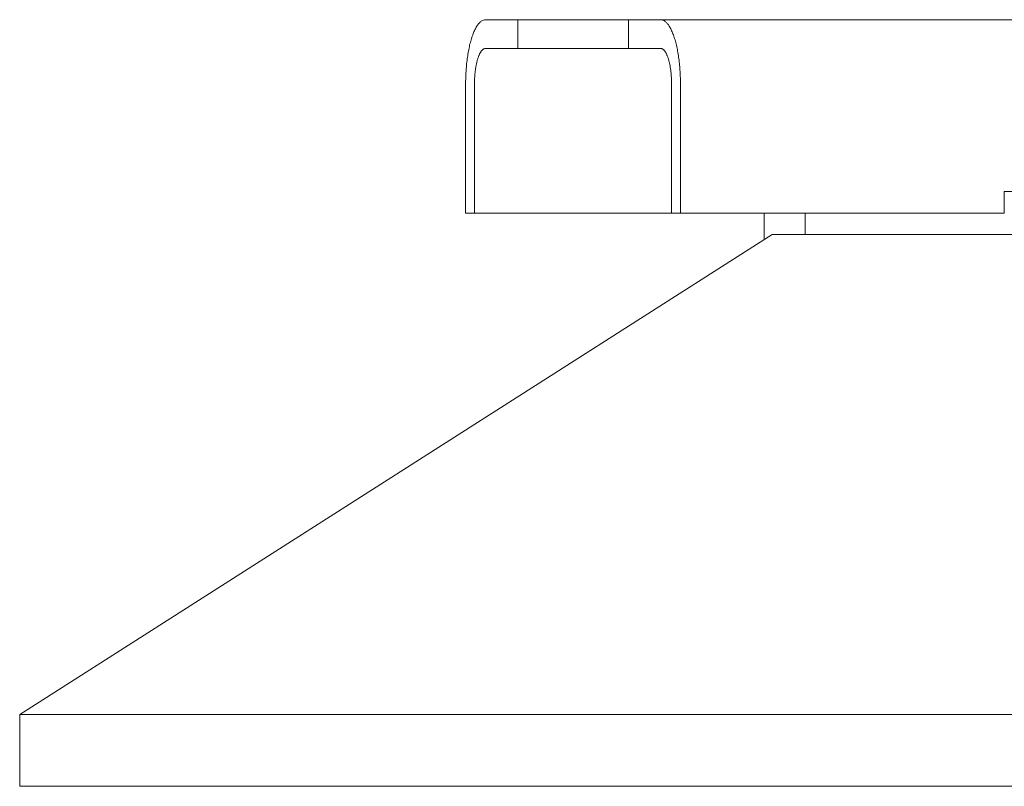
# Model space of a CAD drawing. Extents: x 0 to 59450, y 0 to 42050.
# Tile 34 of 256: x 18378 to 18653, y 6441 to 6655. Entities that reach past the tile are written whole.
import ezdxf

# ---------------------------------------------------------------- set-up
doc = ezdxf.new("R2010")
doc.units = 0
doc.header["$LTSCALE"] = 20
doc.header["$MEASUREMENT"] = 0
doc.layers.get('0').update_dxf_attribs({"linetype": 'CONTINUOUS'})

msp = doc.modelspace()

# ---------------------------------------------------------------- linework, layer by layer
at = {"color": 3, "linetype": 'Continuous', "lineweight": 13}
for p, q in [((18507.869, 6654.859), (18516.831, 6654.859)), ((18516.831, 6646.859), (18516.831, 6654.859)), ((18516.831, 6654.859), (18547.732, 6654.859)), ((18547.732, 6646.859), (18547.732, 6654.859)), ((18556.694, 6654.859), (18547.732, 6654.859)), ((19094.041, 6654.859), (18556.694, 6654.859)), ((18507.869, 6646.859), (18516.831, 6646.859)), ((18516.831, 6646.859), (18547.732, 6646.859)), ((18556.694, 6646.859), (18547.732, 6646.859)), ((18502.307, 6636.859), (18502.313, 6637.717)), ((18502.307, 6600.859), (18502.307, 6636.859)), ((18504.779, 6636.859), (18504.783, 6637.336)), ((18504.779, 6600.859), (18504.779, 6636.859)), ((18559.784, 6636.859), (18559.78, 6637.336)), ((18559.784, 6600.859), (18559.784, 6636.859)), ((18562.256, 6636.859), (18562.25, 6637.717)), ((18562.256, 6600.859), (18562.256, 6636.859)), ((18705.632, 6606.859), (18652.607, 6606.859)), ((18652.607, 6606.859), (18652.607, 6600.859)), ((18502.307, 6600.859), (18504.779, 6600.859)), ((18559.784, 6600.859), (18504.779, 6600.859)), ((18562.256, 6600.859), (18559.784, 6600.859)), ((18652.607, 6600.859), (18562.256, 6600.859)), ((18585.59, 6599.859), (18585.59, 6593.407)), ((18585.592, 6600.334), (18585.591, 6600.309)), ((18585.591, 6600.309), (18585.591, 6600.284)), ((18585.591, 6600.284), (18585.591, 6600.259)), ((18585.591, 6600.259), (18585.591, 6600.234)), ((18585.591, 6600.234), (18585.591, 6600.209)), ((18585.591, 6600.209), (18585.591, 6600.184)), ((18585.591, 6600.184), (18585.591, 6600.159)), ((18585.591, 6600.159), (18585.591, 6600.134)), ((18585.591, 6600.134), (18585.591, 6600.109)), ((18585.591, 6600.109), (18585.591, 6600.084)), ((18585.591, 6600.084), (18585.591, 6600.059)), ((18585.591, 6600.059), (18585.591, 6600.033)), ((18585.591, 6600.033), (18585.591, 6600.009)), ((18585.591, 6600.009), (18585.591, 6599.987)), ((18585.591, 6599.987), (18585.591, 6599.959)), ((18585.591, 6599.959), (18585.591, 6599.916)), ((18585.591, 6599.916), (18585.591, 6599.859)), ((18585.593, 6600.509), (18585.592, 6600.484)), ((18585.592, 6600.484), (18585.592, 6600.459)), ((18585.592, 6600.459), (18585.592, 6600.434)), ((18585.592, 6600.434), (18585.592, 6600.409)), ((18585.592, 6600.409), (18585.592, 6600.384)), ((18585.592, 6600.384), (18585.592, 6600.359)), ((18585.592, 6600.359), (18585.592, 6600.334)), ((18585.594, 6600.659), (18585.593, 6600.634)), ((18585.593, 6600.634), (18585.593, 6600.609)), ((18585.593, 6600.609), (18585.593, 6600.584)), ((18585.593, 6600.584), (18585.593, 6600.559)), ((18585.593, 6600.559), (18585.593, 6600.534)), ((18585.593, 6600.534), (18585.593, 6600.509)), ((18585.595, 6600.759), (18585.594, 6600.734)), ((18585.594, 6600.734), (18585.594, 6600.709)), ((18585.594, 6600.709), (18585.594, 6600.684)), ((18585.594, 6600.684), (18585.594, 6600.659)), ((18585.595, 6600.859), (18585.595, 6600.834)), ((18585.595, 6600.834), (18585.595, 6600.809)), ((18585.595, 6600.809), (18585.595, 6600.784)), ((18585.595, 6600.784), (18585.595, 6600.759)), ((18597.032, 6600.859), (18597.032, 6594.859)), ((18587.866, 6594.859), (18377.866, 6460.859)), ((18588.423, 6594.859), (18587.866, 6594.859)), ((18588.423, 6594.859), (18607.721, 6594.859)), ((18867.866, 6594.859), (18607.721, 6594.859)), ((18377.866, 6460.859), (18836.022, 6460.859)), ((18377.866, 6460.859), (18377.866, 6440.859)), ((18836.022, 6440.859), (18377.866, 6440.859))]:
    msp.add_line(p, q, dxfattribs=at)
for centre, radius, start, end in [((18508.574, 6650.906), 4.014, 100.10095, 109.12767), ((18555.99, 6650.908), 4.013, 70.8692, 79.89714), ((18518.355, 6645.526), 14.965, 154.12551, 156.44245), ((18516.306, 6646.484), 12.704, 151.42872, 153.97725), ((18514.863, 6647.186), 11.101, 148.35029, 151.04781), ((18512.519, 6648.492), 8.421, 144.24345, 147.55128), ((18510.371, 6649.941), 5.832, 139.02858, 143.4593), ((18510.253, 6650.205), 5.571, 136.15109, 140.28178), ((18513.395, 6647.166), 9.942, 134.07724, 136.066), ((18508.438, 6651.712), 3.253, 120.47537, 127.03792), ((18507.752, 6652.743), 2.017, 104.17204, 118.53904), ((18556.812, 6652.744), 2.017, 61.45748, 75.82565), ((18556.126, 6651.713), 3.252, 52.95688, 59.51957), ((18551.169, 6647.168), 9.941, 43.92929, 45.91806), ((18554.311, 6650.206), 5.57, 39.71293, 43.84356), ((18554.192, 6649.941), 5.832, 36.53584, 40.96638), ((18552.044, 6648.493), 8.421, 32.44296, 35.7506), ((18549.7, 6647.186), 11.101, 28.94756, 31.64487), ((18548.257, 6646.485), 12.704, 26.01745, 28.56576), ((18546.207, 6645.527), 14.966, 23.55336, 25.87008), ((18530.288, 6641.478), 27.571, 162.89655, 164.45851), ((18527.09, 6642.412), 24.24, 161.08599, 162.78516), ((18524.131, 6643.339), 21.14, 159.0137, 160.86248), ((18521.147, 6644.418), 17.968, 156.761, 158.81808), ((18543.414, 6644.419), 17.969, 21.17793, 23.23477), ((18540.43, 6643.34), 21.141, 19.13289, 20.98145), ((18537.47, 6642.413), 24.242, 17.21116, 18.91012), ((18534.272, 6641.478), 27.574, 15.53867, 17.10042), ((18540.519, 6639.164), 38.06, 167.6277, 168.88378), ((18537.099, 6639.835), 34.576, 166.15748, 167.49961), ((18533.691, 6640.628), 31.077, 164.6307, 166.07442), ((18510.939, 6642.585), 5.524, 134.06915, 136.05766), ((18508.186, 6645.111), 1.808, 120.4876, 127.04923), ((18507.805, 6645.684), 1.121, 104.17945, 118.54425), ((18508.261, 6644.663), 2.231, 100.10788, 109.13332), ((18556.303, 6644.664), 2.229, 70.86147, 79.88909), ((18556.759, 6645.684), 1.12, 61.44874, 75.81564), ((18556.378, 6645.111), 1.807, 52.94141, 59.5033), ((18553.625, 6642.586), 5.523, 43.93176, 45.92027), ((18530.868, 6640.629), 31.081, 13.92214, 15.36566), ((18527.46, 6639.836), 34.58, 12.49704, 13.83898), ((18524.039, 6639.165), 38.065, 11.11362, 12.36952), ((18552.847, 6637.358), 50.522, 172.52953, 173.54202), ((18549.938, 6637.671), 47.597, 171.38417, 172.44805), ((18547.026, 6638.08), 44.657, 170.22581, 171.34378), ((18543.784, 6638.565), 41.38, 168.94221, 170.12529), ((18520.327, 6639.424), 15.32, 162.89692, 164.45887), ((18518.549, 6639.944), 13.468, 161.08658, 162.78571), ((18516.902, 6640.459), 11.743, 159.00985, 160.85857), ((18515.247, 6641.058), 9.983, 156.76042, 158.8174), ((18513.696, 6641.674), 8.315, 154.12429, 156.44112), ((18512.558, 6642.206), 7.059, 151.43273, 153.9811), ((18511.754, 6642.596), 6.167, 148.34092, 151.03823), ((18510.455, 6643.322), 4.68, 144.25261, 147.56014), ((18509.259, 6644.127), 3.24, 139.02147, 143.45171), ((18509.195, 6644.273), 3.096, 136.16148, 140.29165), ((18555.369, 6644.274), 3.096, 39.70074, 43.83081), ((18555.304, 6644.127), 3.24, 36.53775, 40.96767), ((18554.109, 6643.322), 4.68, 32.43126, 35.73843), ((18552.809, 6642.597), 6.167, 28.95173, 31.64867), ((18552.004, 6642.206), 7.06, 26.01262, 28.56058), ((18550.867, 6641.675), 8.316, 23.5498, 25.86621), ((18549.315, 6641.059), 9.985, 21.1754, 23.23198), ((18547.659, 6640.46), 11.745, 19.1331, 20.98143), ((18546.011, 6639.945), 13.471, 17.20902, 18.90777), ((18544.233, 6639.426), 15.323, 15.53342, 17.09499), ((18520.773, 6638.567), 41.385, 9.8715, 11.0544), ((18517.53, 6638.082), 44.663, 8.65306, 9.77086), ((18514.618, 6637.672), 47.604, 7.54947, 8.61318), ((18511.708, 6637.359), 50.53, 6.45614, 7.46848), ((18558.937, 6636.873), 56.632, 175.56501, 176.4724), ((18556.983, 6637.007), 54.673, 174.60484, 175.54689), ((18555.031, 6637.135), 52.717, 173.56788, 174.54348), ((18531.24, 6637.31), 26.442, 171.38333, 172.44724), ((18529.621, 6637.537), 24.807, 170.22426, 171.34225), ((18527.823, 6637.806), 22.99, 168.94124, 170.12433), ((18526.011, 6638.139), 21.147, 167.62817, 168.88426), ((18524.107, 6638.512), 19.208, 166.15564, 167.49777), ((18522.215, 6638.953), 17.266, 164.63051, 166.07422), ((18542.344, 6638.954), 17.269, 13.92086, 15.36422), ((18540.451, 6638.513), 19.213, 12.4962, 13.83799), ((18538.547, 6638.14), 21.152, 11.10985, 12.36562), ((18536.734, 6637.807), 22.995, 9.87108, 11.05386), ((18534.935, 6637.539), 24.814, 8.65205, 9.76975), ((18533.316, 6637.311), 26.449, 7.54944, 8.61306), ((18509.524, 6637.136), 52.725, 5.45406, 6.42951), ((18507.571, 6637.008), 54.681, 4.45128, 5.39318), ((18505.616, 6636.874), 56.64, 3.52576, 4.43301), ((18557.208, 6636.92), 54.901, 178.2617, 179.16896), ((18560.731, 6636.823), 58.425, 177.406, 178.27108), ((18561.715, 6636.771), 59.411, 176.53961, 177.39914), ((18537.24, 6636.839), 32.462, 177.40554, 178.27067), ((18537.779, 6636.81), 33.001, 176.53906, 177.39863), ((18536.242, 6636.866), 31.463, 175.5647, 176.47214), ((18535.15, 6636.941), 30.369, 174.60275, 175.54484), ((18534.069, 6637.012), 29.286, 173.56722, 174.54286), ((18532.86, 6637.136), 28.071, 172.52917, 173.5417), ((18531.695, 6637.137), 28.078, 6.45385, 7.4661), ((18530.486, 6637.013), 29.294, 5.45271, 6.42807), ((18529.404, 6636.942), 30.378, 4.45186, 5.39369), ((18528.312, 6636.868), 31.472, 3.52455, 4.43172), ((18526.774, 6636.812), 33.011, 2.59803, 3.45735), ((18527.313, 6636.84), 32.471, 1.72712, 2.592), ((18502.838, 6636.773), 59.42, 2.59901, 3.4584), ((18503.822, 6636.824), 58.435, 1.72769, 2.59263), ((18507.346, 6636.922), 54.909, 0.82914, 1.73625), ((18535.276, 6636.893), 30.496, 178.26132, 179.16863), ((18529.278, 6636.894), 30.505, 0.82913, 1.73617)]:
    msp.add_arc(centre, radius, start, end, dxfattribs=at)

doc.saveas('drawing.dxf')
